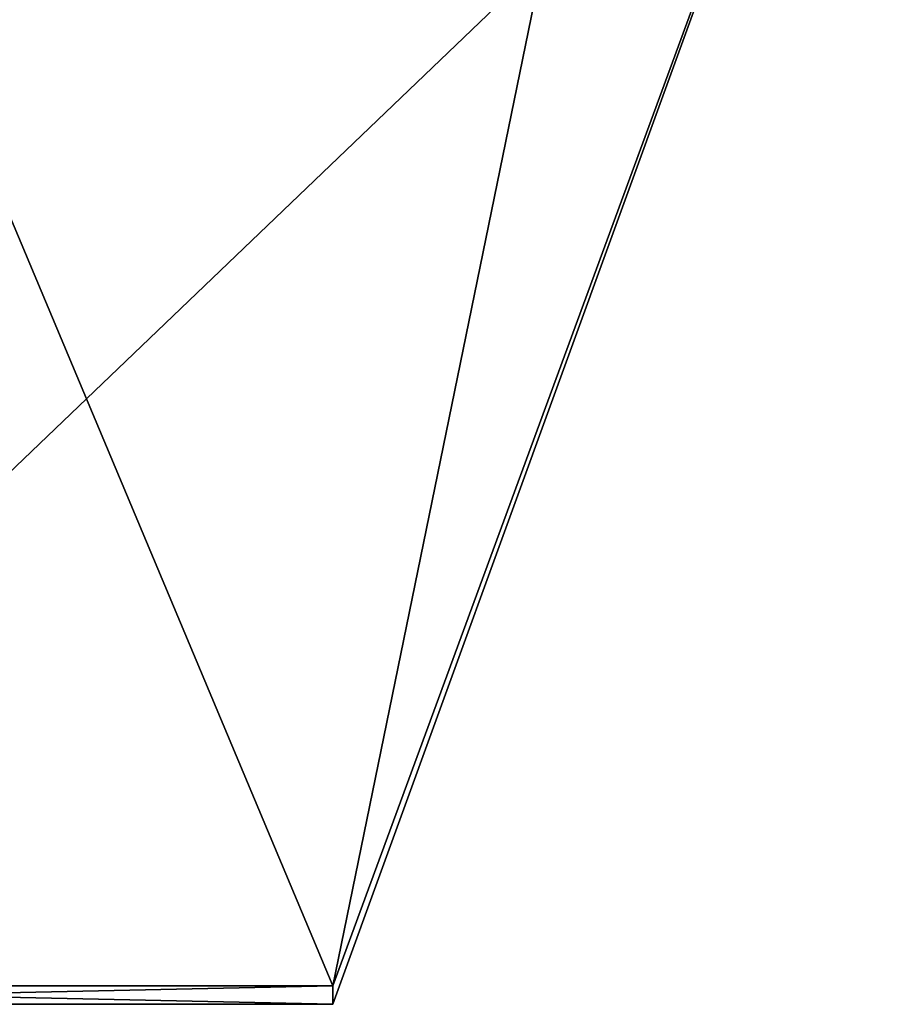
# Model space of a CAD drawing. Extents: x -100 to 297, y -1575 to 75.
# Tile 64 of 256: x 236.89 to 240.1, y -1489.6 to -1486.02. Entities that reach past the tile are written whole.
import ezdxf

# ---------------------------------------------------------------- set-up
doc = ezdxf.new("R2010")
doc.units = 0
doc.header["$LTSCALE"] = 41.718519
for name, color, linetype in [('383', 7, 'CONTINUOUS'), ('384', 7, 'CONTINUOUS'), ('401', 7, 'CONTINUOUS'), ('554', 7, 'CONTINUOUS')]:
    doc.layers.add(name, color=color, linetype=linetype)

msp = doc.modelspace()

# ---------------------------------------------------------------- linework, layer by layer
at = {"layer": '383', "linetype": 'CONTINUOUS'}
for points in [[(234.9, -1482.093, 14.4185), (234.9, -1489.5332, 1.5315), (238.0232, -1482.093, 14.4185), (234.9, -1482.093, 14.4185)], [(238.0232, -1482.093, 14.4185), (234.9, -1489.5332, 1.5315), (238.7857, -1485.8131, 7.975), (238.0232, -1482.093, 14.4185)], [(238.7857, -1485.8131, 7.975), (234.9, -1489.5332, 1.5315), (238.0232, -1489.5332, 1.5315), (238.7857, -1485.8131, 7.975)]]:
    msp.add_3dface(points, dxfattribs=at)
at = {"layer": '384', "linetype": 'CONTINUOUS'}
for points in [[(234.9, -1489.5332, -1.5315), (234.9, -1482.093, -14.4185), (238.0232, -1489.5332, -1.5315), (234.9, -1489.5332, -1.5315)], [(238.0232, -1489.5332, -1.5315), (234.9, -1482.093, -14.4185), (238.7857, -1485.8131, -7.975), (238.0232, -1489.5332, -1.5315)]]:
    msp.add_3dface(points, dxfattribs=at)
at = {"layer": '401', "linetype": 'CONTINUOUS'}
for points in [[(240.1, -1483.8882, -3.8627), (240.1, -1483.8882, 3.8627), (238.0232, -1489.5332, -1.5315), (240.1, -1483.8882, -3.8627)], [(240.1, -1483.8882, -3.8627), (238.0232, -1489.5332, -1.5315), (238.7857, -1485.8131, -7.975), (240.1, -1483.8882, -3.8627)], [(240.1, -1483.8882, 3.8627), (238.7857, -1485.8131, 7.975), (238.0232, -1489.5332, 1.5315), (240.1, -1483.8882, 3.8627)], [(240.1, -1483.8882, 3.8627), (238.0232, -1489.5332, 1.5315), (238.0232, -1489.6), (240.1, -1483.8882, 3.8627)], [(238.0232, -1489.5332, -1.5315), (240.1, -1483.8882, 3.8627), (238.0232, -1489.6), (238.0232, -1489.5332, -1.5315)]]:
    msp.add_3dface(points, dxfattribs=at)
at = {"layer": '554', "linetype": 'CONTINUOUS'}
for points in [[(238.0232, -1489.5332, 1.5315), (234.9, -1489.5332, 1.5315), (234.9, -1489.6, -0.0102), (238.0232, -1489.5332, 1.5315)], [(238.0232, -1489.6), (238.0232, -1489.5332, 1.5315), (234.9, -1489.6, -0.0102), (238.0232, -1489.6)], [(234.9, -1489.5332, -1.5315), (238.0232, -1489.5332, -1.5315), (238.0232, -1489.6), (234.9, -1489.5332, -1.5315)], [(234.9, -1489.5332, -1.5315), (238.0232, -1489.6), (234.9, -1489.6, -0.0102), (234.9, -1489.5332, -1.5315)]]:
    msp.add_3dface(points, dxfattribs=at)

doc.saveas('drawing.dxf')
